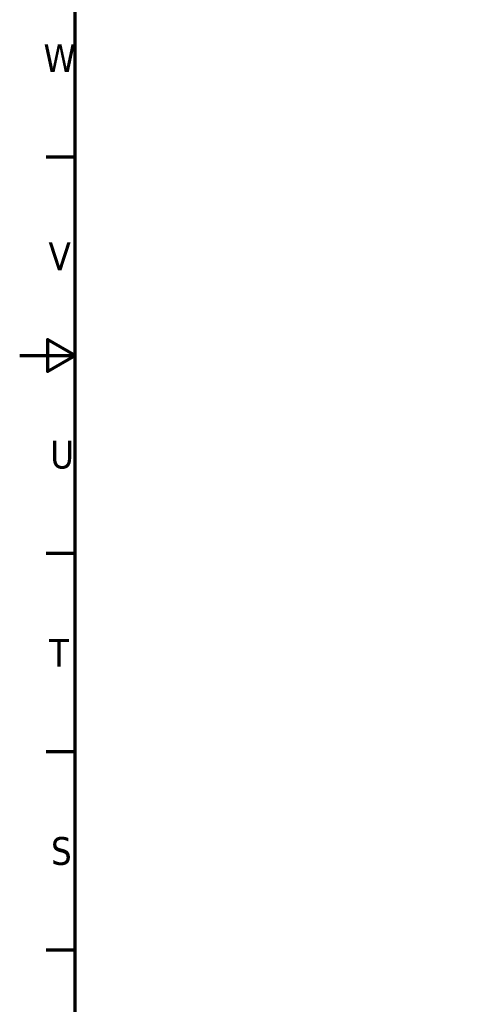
# Paper-space layout 'Sheet_1' of a CAD drawing. Header units: millimetres. Extents: x 0 to 118, y 0 to 118.
# Tile 44 of 206: x 0 to 6.53, y 49.85 to 63.82. Entities that reach past the tile are written whole.
import ezdxf

# ---------------------------------------------------------------- set-up
doc = ezdxf.new("R2010")
doc.units = ezdxf.units.MM
doc.layers.add('Border (ANSI)', color=7, linetype='Continuous', lineweight=70)
doc.styles.add('Note Text (ANSI)', font='tahoma.ttf')

# ---------------------------------------------------------------- blocks, each defined once
blk = doc.blocks.new('Borders Default Border')
at = {"layer": 'Border (ANSI)'}
for p, q in [((0.787, 61.867), (0.378, 61.867)), ((0.787, 56.243), (0.378, 56.243)), ((0.787, 53.431), (0.378, 53.431)), ((0.787, 50.619), (0.378, 50.619))]:
    blk.add_line(p, q, dxfattribs=at)
at = {"layer": 'Border (ANSI)', "flags": 128}
for points in [[(0.787, 0.787), (0.787, 117.323), (117.323, 117.323), (117.323, 0.787), (0.787, 0.787)], [(0, 59.055), (0.787, 59.055), (0.394, 59.282), (0.394, 58.828), (0.787, 59.055)]]:
    blk.add_lwpolyline(points, dxfattribs=at)
at = {"layer": 'Border (ANSI)', "char_height": 0.394, "attachment_point": 7, "style": 'Note Text (ANSI)'}
for s, insert in [('W', (0.338, 63.076)), ('V', (0.409, 60.264)), ('U', (0.432, 57.444)), ('T', (0.416, 54.64)), ('S', (0.444, 51.821))]:
    blk.add_mtext(s, dxfattribs=dict(at, insert=insert))

psp = doc.layouts.new('Sheet_1')

# ---------------------------------------------------------------- block references
psp.add_blockref('Borders Default Border', (0, 0))

doc.saveas('drawing.dxf')
